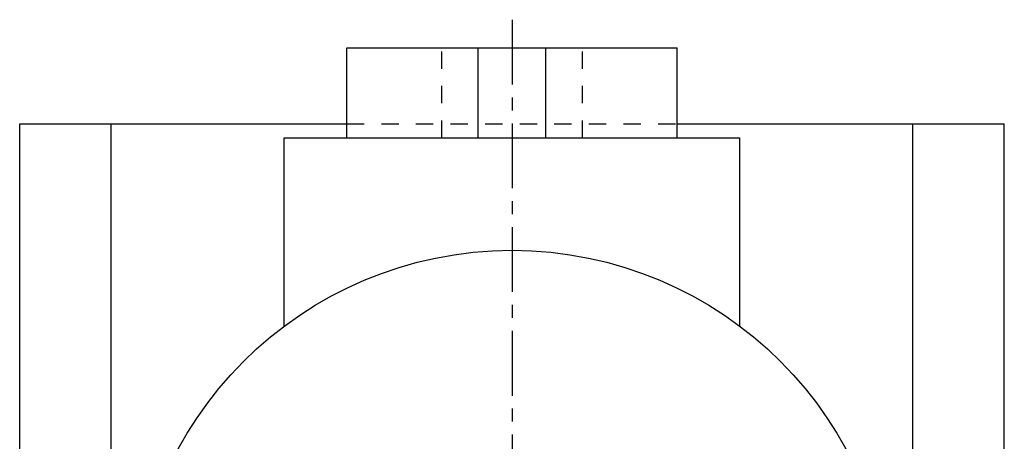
# Model space of a CAD drawing. Header units: millimetres. Extents: x 201 to 386, y 127 to 330.
# Tile 40 of 40: x 206 to 381, y 255 to 330. Entities that reach past the tile are written whole.
import ezdxf

# ---------------------------------------------------------------- set-up
doc = ezdxf.new("R2010")
doc.units = ezdxf.units.MM
doc.header["$LTSCALE"] = 30.734
doc.linetypes.add('CENTER', pattern=[0.6, 0.375, -0.075, 0.075, -0.075])
doc.linetypes.add('HIDDEN', pattern=[0.2, 0.1, -0.1])
doc.layers.get('0').update_dxf_attribs({"linetype": 'CONTINUOUS'})
doc.layers.add('DEFAULT_1', color=7, linetype='CENTER')
doc.layers.add('DEFAULT_2', color=8, linetype='HIDDEN')

msp = doc.modelspace()

# ---------------------------------------------------------------- linework, layer by layer
at = {"color": 7, "linetype": 'CONTINUOUS'}
for p, q in [((264.58, 309.29), (264.58, 325.29)), ((264.58, 325.29), (323.29, 325.29)), ((287.94, 309.29), (287.94, 325.29)), ((299.94, 309.29), (299.94, 325.29)), ((323.29, 309.29), (323.29, 325.29)), ((206.44, 131.79), (206.44, 311.79)), ((206.44, 311.79), (264.58, 311.79)), ((222.69, 131.79), (222.69, 311.79)), ((323.29, 311.79), (381.44, 311.79)), ((365.18, 131.79), (365.18, 311.79)), ((381.44, 131.79), (381.44, 311.79)), ((253.44, 275.79), (253.44, 309.29)), ((253.44, 309.29), (334.44, 309.29)), ((334.44, 275.79), (334.44, 309.29))]:
    msp.add_line(p, q, dxfattribs=at)
msp.add_circle((293.94, 221.79), 67.5, dxfattribs=at)
at = {"layer": 'DEFAULT_1', "color": 2, "linetype": 'CENTER'}
msp.add_line((293.94, 330.29), (293.94, 159.67), dxfattribs=at)
at = {"layer": 'DEFAULT_2', "color": 8, "linetype": 'HIDDEN'}
for p, q in [((281.44, 309.29), (281.44, 325.29)), ((306.44, 309.29), (306.44, 325.29)), ((264.58, 311.79), (323.29, 311.79))]:
    msp.add_line(p, q, dxfattribs=at)

doc.saveas('drawing.dxf')
